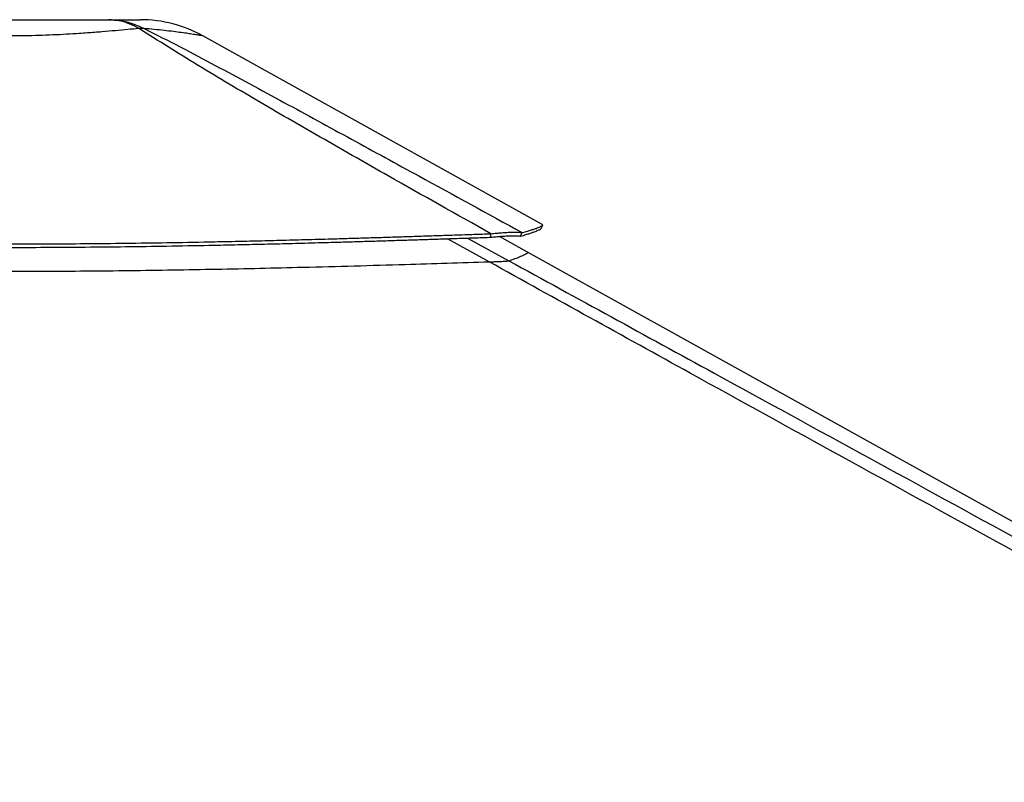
# Model space of a CAD drawing. Header units: millimetres. Extents: x 20 to 19939, y 40 to 15016.
# Tile 54 of 106: x 9518 to 10527, y 6813 to 7595. Entities that reach past the tile are written whole.
import ezdxf

# ---------------------------------------------------------------- set-up
doc = ezdxf.new("R2010")
doc.units = ezdxf.units.MM
doc.header["$LTSCALE"] = 2

msp = doc.modelspace()

# ---------------------------------------------------------------- linework, layer by layer
at = {"color": 7, "linetype": 'Continuous', "lineweight": 25}
for p, q in [((10054.09, 7384.67), (9705.85, 7578.27)), ((10000.7, 7371.98), (10000.95, 7375.58)), ((10031.34, 7373.13), (10033.07, 7376.73)), ((10038.45, 7356.75), (10009.6, 7372.79)), ((11829.79, 6360.86), (10038.45, 7356.75))]:
    msp.add_line(p, q, dxfattribs=at)
at = {"color": 8, "linetype": 'Continuous', "lineweight": 25}
for p, q in [((9999, 7346.8), (9956.53, 7370.51)), ((9976.83, 7371.18), (10019.23, 7347.94))]:
    msp.add_line(p, q, dxfattribs=at)
at = {"color": 7, "linetype": 'Continuous', "lineweight": 25, "flags": 128}
msp.add_lwpolyline([(10052.24, 7380.86), (10053.21, 7382.61), (10054.18, 7384.36)], dxfattribs=at)
at = {"color": 7, "linetype": 'Continuous', "lineweight": 25}
for centre, radius, start, end in [((9641.71, 7462.9), 132, 60.92915, 89.99999), ((9642.96, 7536.52), 49.37, 86.97156, 93.02844)]:
    msp.add_arc(centre, radius, start, end, dxfattribs=at)
for points, knots in [([(9406.44, 7594.9), (9411.3, 7594.9), (9421.04, 7594.9), (9437.16, 7594.9), (9454.06, 7594.9), (9471.63, 7594.9), (9489.59, 7594.9), (9507.73, 7594.9), (9525.87, 7594.9), (9543.84, 7594.9), (9561.41, 7594.9), (9578.3, 7594.9), (9594.42, 7594.9), (9604.15, 7594.9), (9609.01, 7594.9)], [0, 0, 0, 0, 0.08285848, 0.16606082, 0.24900052, 0.33258553, 0.41640766, 0.50003658, 0.58366206, 0.66748072, 0.75106236, 0.83398119, 0.91716235, 1, 1, 1, 1]), ([(9640.35, 7585.82), (9636.99, 7587.61), (9630.24, 7591.2), (9619.68, 7594.28), (9612.58, 7594.69), (9609.01, 7594.9)], [0, 0, 0, 0, 0.3304639, 0.6637107, 1, 1, 1, 1]), ([(9609.01, 7594.9), (9613.23, 7594.69), (9621.62, 7594.28), (9633.92, 7591.2), (9641.7, 7587.61), (9645.57, 7585.82)], [0, 0, 0, 0, 0.3362893, 0.669536, 1, 1, 1, 1]), ([(9609.01, 7594.9), (9612.52, 7594.9), (9619.54, 7594.9), (9627.67, 7594.9), (9634.04, 7594.9), (9638.52, 7594.9), (9640.99, 7594.9), (9642, 7594.9), (9641.71, 7594.9), (9641.71, 7594.9)], [0, 0, 0, 0, 0.1656451, 0.3319771, 0.4977845, 0.6649174, 0.8325241, 0.9997446, 1, 1, 1, 1]), ([(9640.35, 7585.82), (9636.57, 7585.47), (9628.97, 7584.76), (9616.22, 7583.61), (9602.43, 7582.42), (9589.87, 7581.45), (9577.65, 7580.6), (9565.91, 7579.88), (9552.09, 7579.2), (9537.78, 7578.68), (9522.93, 7578.35), (9507.36, 7578.23), (9491.16, 7578.36), (9474.52, 7578.77), (9457.93, 7579.44), (9445.23, 7580.14), (9433.43, 7580.9), (9422.49, 7581.68), (9409.24, 7582.75), (9396.6, 7583.85), (9385.12, 7584.9), (9378.3, 7585.53), (9375.11, 7585.83)], [0, 0, 0, 0, 0.0549576, 0.1103181, 0.1670249, 0.2242321, 0.2551085, 0.3026777, 0.3505716, 0.3995016, 0.4487947, 0.4999722, 0.5549451, 0.6104354, 0.6675819, 0.7253037, 0.7448328, 0.7960513, 0.8476559, 0.9004307, 0.9535877, 1, 1, 1, 1]), ([(10000.95, 7375.58), (9965.81, 7395.31), (9908.52, 7427.46), (9829.82, 7472.3), (9775.5, 7503.7), (9732.64, 7528.96), (9700.99, 7547.95), (9669.85, 7567.03), (9650.18, 7579.56), (9640.35, 7585.82)], [0, 0, 0, 0, 0.2839175, 0.4627989, 0.6416931, 0.7312098, 0.8207246, 0.9103698, 1, 1, 1, 1]), ([(9645.57, 7585.82), (9657.98, 7579.58), (9682.82, 7567.1), (9718.59, 7548.08), (9753.95, 7529.12), (9800.57, 7503.84), (9858.26, 7472.39), (9939.65, 7427.87), (9997.74, 7396.07), (10033.07, 7376.73)], [0, 0, 0, 0, 0.0897639, 0.1795426, 0.2695103, 0.35948, 0.5397535, 0.7200459, 1, 1, 1, 1]), ([(9016.48, 7376.87), (9028.61, 7376.32), (9052.23, 7375.23), (9087.08, 7373.75), (9120.59, 7372.42), (9153.14, 7371.22), (9184.92, 7370.15), (9216.14, 7369.19), (9246.9, 7368.34), (9288.2, 7367.32), (9340.04, 7366.3), (9402.55, 7365.47), (9457.37, 7365.11), (9504.77, 7365.04), (9544.95, 7365.15), (9585.6, 7365.43), (9626.93, 7365.87), (9669.19, 7366.48), (9705.54, 7367.14), (9735.88, 7367.78), (9760.08, 7368.33), (9785.03, 7368.94), (9810.95, 7369.62), (9833.79, 7370.25), (9853.45, 7370.82), (9869.75, 7371.31), (9886.88, 7371.83), (9900.81, 7372.27), (9911.46, 7372.61), (9918.56, 7372.84), (9926.07, 7373.08), (9934.05, 7373.34), (9941.62, 7373.59), (9949.18, 7373.84), (9957.09, 7374.1), (9966.43, 7374.42), (9976.29, 7374.75), (9985.68, 7375.06), (9993.77, 7375.34), (9998.71, 7375.5), (10000.95, 7375.58)], [0, 0, 0, 0, 0.0376744, 0.0733454, 0.1076573, 0.1408366, 0.173241, 0.2049401, 0.2361659, 0.266948, 0.3305396, 0.3934096, 0.4561274, 0.4962194, 0.5366209, 0.577492, 0.6190796, 0.6616072, 0.7054231, 0.7292998, 0.7537277, 0.7789877, 0.8052209, 0.8327103, 0.8486975, 0.865302, 0.8825876, 0.9011495, 0.9080222, 0.915265, 0.9229518, 0.9310783, 0.93979, 0.9462363, 0.9543523, 0.9641226, 0.9750181, 0.9847567, 0.9930794, 1, 1, 1, 1]), ([(10000.95, 7375.58), (10002.92, 7375.79), (10006.8, 7376.19), (10012.3, 7376.67), (10017.4, 7377.03), (10021.46, 7377.22), (10024.56, 7377.29), (10026.9, 7377.28), (10030.22, 7377.18), (10031.87, 7376.92), (10033.07, 7376.73)], [0, 0, 0, 0, 0.1264787, 0.2490105, 0.3787287, 0.507737, 0.5912047, 0.6758374, 0.7620547, 1, 1, 1, 1]), ([(10031.34, 7373.13), (10032.28, 7373.4), (10034.08, 7373.92), (10036.51, 7374.65), (10038.67, 7375.32), (10040.6, 7375.94), (10042.33, 7376.52), (10043.89, 7377.06), (10045.67, 7377.69), (10047.51, 7378.39), (10049.25, 7379.11), (10050.74, 7379.79), (10051.76, 7380.38), (10052.26, 7380.75), (10052.24, 7380.86), (10052.24, 7380.86)], [0, 0, 0, 0, 0.07376586, 0.14256227, 0.20776651, 0.27057444, 0.33129561, 0.39046508, 0.44815272, 0.55099676, 0.65062437, 0.74768501, 0.8744503, 0.99835973, 1, 1, 1, 1]), ([(10033.07, 7376.73), (10034.02, 7376.99), (10035.84, 7377.5), (10038.28, 7378.23), (10040.46, 7378.89), (10042.41, 7379.5), (10044.16, 7380.07), (10045.73, 7380.6), (10047.53, 7381.23), (10049.39, 7381.92), (10051.15, 7382.63), (10052.66, 7383.3), (10053.69, 7383.88), (10054.2, 7384.25), (10054.18, 7384.36), (10054.18, 7384.36)], [0, 0, 0, 0, 0.0736207, 0.1422831, 0.2073618, 0.27005, 0.3306566, 0.3897153, 0.447296, 0.5499516, 0.6493992, 0.7462866, 0.8728284, 0.9965215, 1, 1, 1, 1]), ([(9016.72, 7373.28), (9028.85, 7372.72), (9052.46, 7371.64), (9087.3, 7370.17), (9120.79, 7368.85), (9153.32, 7367.67), (9185.09, 7366.61), (9216.3, 7365.66), (9247.04, 7364.81), (9288.32, 7363.81), (9340.13, 7362.79), (9402.6, 7361.97), (9457.39, 7361.61), (9504.77, 7361.55), (9544.93, 7361.66), (9585.56, 7361.93), (9626.87, 7362.36), (9669.1, 7362.97), (9705.44, 7363.63), (9735.76, 7364.26), (9759.95, 7364.8), (9784.89, 7365.41), (9810.79, 7366.08), (9833.62, 7366.71), (9853.27, 7367.28), (9869.57, 7367.76), (9886.69, 7368.28), (9900.61, 7368.71), (9911.26, 7369.04), (9918.36, 7369.27), (9925.86, 7369.51), (9933.83, 7369.77), (9941.4, 7370.01), (9948.96, 7370.26), (9956.86, 7370.52), (9966.2, 7370.83), (9976.06, 7371.16), (9985.44, 7371.47), (9993.53, 7371.74), (9998.46, 7371.91), (10000.7, 7371.98)], [0, 0, 0, 0, 0.03767218, 0.07334132, 0.10765186, 0.14083015, 0.17323379, 0.20493252, 0.2361582, 0.26694031, 0.3305328, 0.39340412, 0.45612371, 0.49621696, 0.53661955, 0.57749187, 0.6190805, 0.66160894, 0.70542545, 0.72930237, 0.75373036, 0.77899038, 0.80522352, 0.83271276, 0.84869984, 0.86530408, 0.88258947, 0.9011511, 0.90802363, 0.91526638, 0.92295297, 0.93107942, 0.93979095, 0.94623708, 0.95435304, 0.96412315, 0.97501844, 0.98475696, 0.99307947, 1, 1, 1, 1]), ([(10000.7, 7371.98), (10002.61, 7372.17), (10006.35, 7372.54), (10011.66, 7372.97), (10016.56, 7373.31), (10020.44, 7373.49), (10023.39, 7373.56), (10025.61, 7373.57), (10028.74, 7373.5), (10030.24, 7373.29), (10031.34, 7373.13)], [0, 0, 0, 0, 0.1266703, 0.249099, 0.378503, 0.5071412, 0.5904199, 0.6749487, 0.7611858, 1, 1, 1, 1]), ([(9018.44, 7348.09), (9032.21, 7347.5), (9059.75, 7346.31), (9101.33, 7344.69), (9143.08, 7343.19), (9185.74, 7341.82), (9229.26, 7340.59), (9273.63, 7339.52), (9318.1, 7338.64), (9362.65, 7337.95), (9407.26, 7337.46), (9451.91, 7337.17), (9496.59, 7337.07), (9541.27, 7337.16), (9585.93, 7337.44), (9630.56, 7337.9), (9675.14, 7338.52), (9719.64, 7339.31), (9764.08, 7340.23), (9811.14, 7341.35), (9860.82, 7342.66), (9910.04, 7344.08), (9956.11, 7345.47), (9984.7, 7346.36), (9999, 7346.8)], [0, 0, 0, 0, 0.04287717, 0.08577283, 0.1287238, 0.17169308, 0.21687324, 0.26207416, 0.30725424, 0.35245443, 0.39763444, 0.44283393, 0.48801383, 0.53321251, 0.57839232, 0.62359006, 0.66876977, 0.71396649, 0.75914605, 0.8043414, 0.85788722, 0.91145629, 0.95572279, 1, 1, 1, 1]), ([(9999, 7346.8), (10000.36, 7346.84), (10003.08, 7346.93), (10006.95, 7347.07), (10010.46, 7347.23), (10014.23, 7347.42), (10016.99, 7347.62), (10018.65, 7347.8), (10019.04, 7347.9), (10019.23, 7347.94)], [0, 0, 0, 0, 0.1225406, 0.2449218, 0.3685602, 0.4921423, 0.7096135, 0.8546893, 1, 1, 1, 1]), ([(12046.56, 6224.41), (11839.99, 6337.28), (11435.09, 6558.51), (10925.67, 6837.15), (10518.34, 7060.36), (10240.36, 7213.05), (10067.64, 7308.76), (9999, 7346.8)], [0, 0, 0, 0, 0.30221849, 0.59237219, 0.74563848, 0.89890469, 1, 1, 1, 1])]:
    msp.add_open_spline(points, degree=3, knots=knots, dxfattribs=at)
at = {"color": 8, "linetype": 'Continuous', "lineweight": 25}
for points, knots in [([(9705.85, 7578.27), (9705.85, 7578.27), (9706.09, 7578.23), (9705.21, 7578.38), (9702.96, 7578.76), (9698.86, 7579.44), (9694.38, 7580.14), (9689.31, 7580.9), (9683.8, 7581.68), (9675.63, 7582.74), (9666.23, 7583.84), (9656.19, 7584.89), (9648.94, 7585.53), (9645.57, 7585.82)], [0, 0, 0, 0, 0.0001065, 0.110049, 0.2210262, 0.3353158, 0.4507556, 0.4897853, 0.5922108, 0.6954083, 0.8009459, 0.9072478, 1, 1, 1, 1]), ([(10019.23, 7347.94), (10021.34, 7348.66), (10025.56, 7350.09), (10030.72, 7352.09), (10034.88, 7353.9), (10037.62, 7355.36), (10038.87, 7356.33), (10038.53, 7356.55), (10038.39, 7356.64)], [0, 0, 0, 0, 0.1616648, 0.323361, 0.5056616, 0.6879627, 0.8702643, 1, 1, 1, 1]), ([(10019.23, 7347.94), (10089.38, 7309.52), (10264.82, 7213.43), (10544.71, 7060.37), (10754.55, 6945.71), (10859.47, 6888.37)], [0, 0, 0, 0, 0.24986948, 0.62493427, 1, 1, 1, 1])]:
    msp.add_open_spline(points, degree=3, knots=knots, dxfattribs=at)

doc.saveas('drawing.dxf')
